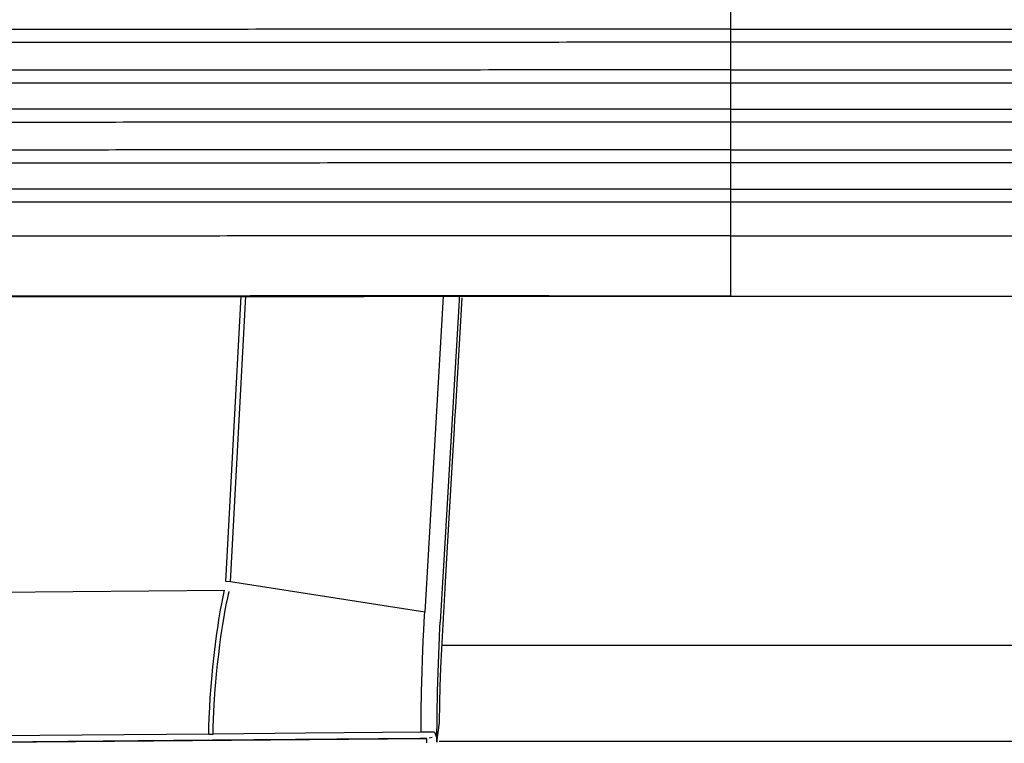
# Model space of a CAD drawing. Header units: millimetres. Extents: x -960 to 506, y 235 to 390.
# Tile 7 of 45: x -842 to -793, y 265 to 301. Entities that reach past the tile are written whole.
import ezdxf

# ---------------------------------------------------------------- set-up
doc = ezdxf.new("R2010")
doc.units = ezdxf.units.MM

# ---------------------------------------------------------------- blocks, each defined once
blk = doc.blocks.new('Gehaeuseblech-oben-S120__20', base_point=(-821.224, 264.818))
at = {"color": 1, "linetype": 'Continuous'}
for p, q in [((-431.634, 269.626), (-821.089, 269.626)), ((-431.144, 264.818), (-821.224, 264.818))]:
    blk.add_line(p, q, dxfattribs=at)
blk = doc.blocks.new('Seitenteil-rechts__30', base_point=(-877.344, 235.315))
at = {"color": 1, "linetype": 'Continuous'}
for p, q in [((-831.901, 272.826), (-831.133, 287.11)), ((-831.67, 272.805), (-830.9, 287.11)), ((-821.03, 287.113), (-821.048, 286.806)), ((-820.219, 287.113), (-820.23, 286.912)), ((-821.048, 286.806), (-821.95, 271.298)), ((-820.23, 286.912), (-821.167, 270.799)), ((-831.67, 272.805), (-831.901, 272.826)), ((-821.95, 271.298), (-831.67, 272.805)), ((-853.54, 272.197), (-831.966, 272.399)), ((-832.055, 271.986), (-831.966, 272.399)), ((-831.812, 272.01), (-831.74, 272.328)), ((-832.166, 271.406), (-832.111, 271.704)), ((-832.111, 271.704), (-832.055, 271.986)), ((-831.955, 271.289), (-831.884, 271.66)), ((-831.884, 271.66), (-831.812, 272.01)), ((-832.25, 270.917), (-832.166, 271.406)), ((-831.995, 271.063), (-831.955, 271.289)), ((-821.96, 271.125), (-821.95, 271.298)), ((-832.297, 270.618), (-832.25, 270.917)), ((-832.06, 270.671), (-831.995, 271.063)), ((-821.997, 270.413), (-821.96, 271.125)), ((-821.184, 270.503), (-821.167, 270.799)), ((-832.372, 270.108), (-832.297, 270.618)), ((-832.151, 270.056), (-832.106, 270.37)), ((-832.106, 270.37), (-832.06, 270.671)), ((-822.022, 269.859), (-821.997, 270.413)), ((-821.229, 269.585), (-821.184, 270.503)), ((-832.477, 269.278), (-832.372, 270.108)), ((-832.204, 269.659), (-832.151, 270.056)), ((-822.059, 268.903), (-822.022, 269.859)), ((-832.56, 268.534), (-832.477, 269.278)), ((-832.264, 269.175), (-832.204, 269.659)), ((-821.263, 268.733), (-821.229, 269.585)), ((-832.32, 268.685), (-832.264, 269.175)), ((-822.078, 268.314), (-822.059, 268.903)), ((-821.304, 267.316), (-821.263, 268.733)), ((-832.614, 267.959), (-832.56, 268.534)), ((-832.371, 268.19), (-832.32, 268.685)), ((-822.103, 267.314), (-822.078, 268.314)), ((-832.647, 267.571), (-832.614, 267.959)), ((-832.436, 267.439), (-832.408, 267.782)), ((-832.408, 267.782), (-832.371, 268.19)), ((-832.688, 267.003), (-832.647, 267.571)), ((-832.488, 266.681), (-832.436, 267.439)), ((-822.12, 266.297), (-822.103, 267.314)), ((-821.326, 266.139), (-821.304, 267.316)), ((-832.716, 266.52), (-832.688, 267.003)), ((-832.739, 266.01), (-832.716, 266.52)), ((-832.524, 265.919), (-832.508, 266.309)), ((-832.508, 266.309), (-832.488, 266.681)), ((-822.13, 265.287), (-822.12, 266.297)), ((-832.753, 265.547), (-832.739, 266.01)), ((-832.535, 265.537), (-832.524, 265.919)), ((-821.336, 264.782), (-821.326, 266.139)), ((-832.759, 265.193), (-832.753, 265.547)), ((-832.542, 265.194), (-832.535, 265.537)), ((-822.13, 265.287), (-827.916, 265.235)), ((-821.84, 265.286), (-822.13, 265.287)), ((-821.596, 265.283), (-821.84, 265.286)), ((-821.455, 265.28), (-821.596, 265.283)), ((-832.759, 265.193), (-858.844, 264.961)), ((-832.774, 264.879), (-849.925, 264.729)), ((-849.651, 264.729), (-821.863, 264.971)), ((-832.774, 264.879), (-832.574, 264.88)), ((-832.759, 265.193), (-832.542, 265.194)), ((-822.189, 264.969), (-832.574, 264.88)), ((-827.916, 265.235), (-832.542, 265.194)), ((-821.863, 264.971), (-822.189, 264.969)), ((-821.863, 264.971), (-821.86, 264.753)), ((-821.581, 265.024), (-821.73, 264.98))]:
    blk.add_line(p, q, dxfattribs=at)
at = {"color": 7, "linetype": 'Continuous'}
for p, q in [((-820.213, 284.717), (-820.078, 287.038)), ((-820.396, 281.551), (-820.213, 284.717)), ((-820.433, 280.918), (-820.396, 281.551)), ((-820.458, 280.496), (-820.433, 280.918)), ((-820.554, 278.836), (-820.458, 280.496)), ((-820.703, 276.275), (-820.554, 278.836)), ((-820.887, 273.109), (-820.703, 276.275)), ((-820.923, 272.476), (-820.887, 273.109)), ((-821.081, 269.767), (-820.923, 272.476)), ((-821.099, 269.439), (-821.081, 269.767)), ((-821.143, 268.506), (-821.099, 269.439)), ((-821.177, 267.559), (-821.143, 268.506)), ((-821.198, 266.751), (-821.177, 267.559)), ((-821.216, 265.752), (-821.198, 266.751)), ((-821.336, 264.782), (-821.216, 265.752)), ((-821.455, 265.28), (-821.362, 265.036)), ((-821.362, 265.036), (-821.336, 264.782))]:
    blk.add_line(p, q, dxfattribs=at)
blk = doc.blocks.new('Seitenteil-rechts-kpl__1__31', base_point=(-877.344, 235.315))
blk.add_blockref('Seitenteil-rechts__30', (-877.344, 235.315))
blk = doc.blocks.new('Gehaeuse-kpl_-S120__46', base_point=(-877.344, 235.315))
for name, p in [('Seitenteil-rechts-kpl__1__31', (-877.344, 235.315)), ('Gehaeuseblech-oben-S120__20', (-821.224, 264.818))]:
    blk.add_blockref(name, p)
blk = doc.blocks.new('Haltebuegel__47', base_point=(-902.62, 286.831))
at = {"color": 1, "linetype": 'Continuous'}
for p, q in [((-806.62, 300.475), (-806.62, 301.783)), ((-806.62, 300.475), (-227.62, 300.475)), ((-806.62, 299.821), (-806.62, 300.475)), ((-227.472, 299.821), (-806.62, 299.821)), ((-806.62, 298.437), (-806.62, 299.821)), ((-806.62, 298.437), (-227.085, 298.437)), ((-806.62, 297.783), (-806.62, 298.437)), ((-226.868, 297.783), (-806.62, 297.783)), ((-806.62, 296.475), (-806.62, 297.783)), ((-806.62, 296.475), (-226.367, 296.475)), ((-806.62, 295.821), (-806.62, 296.475)), ((-226.08, 295.821), (-806.62, 295.821)), ((-806.62, 294.437), (-806.62, 295.821)), ((-806.62, 294.437), (-225.387, 294.437)), ((-806.62, 293.783), (-806.62, 294.437)), ((-225.019, 293.783), (-806.62, 293.783)), ((-806.62, 292.475), (-806.62, 293.783)), ((-806.62, 292.475), (-224.189, 292.475)), ((-806.62, 291.821), (-806.62, 292.475)), ((-223.724, 291.821), (-806.62, 291.821)), ((-806.62, 290.129), (-806.62, 291.821)), ((-806.62, 290.129), (-222.339, 290.129)), ((-806.62, 287.114), (-806.62, 290.129)), ((-806.62, 287.114), (-219.026, 287.114))]:
    blk.add_line(p, q, dxfattribs=at)
at = {"color": 7, "linetype": 'Continuous'}
for p, q in [((-889.467, 287.031), (-806.62, 287.114)), ((-806.62, 287.114), (-219.026, 287.114))]:
    blk.add_line(p, q, dxfattribs=at)
at = {"color": 1, "linetype": 'Continuous'}
for points, knots in [([(-806.62, 300.475), (-810.746, 300.475), (-818.929, 300.475), (-829.745, 300.472), (-838.986, 300.469), (-846.623, 300.465), (-853.962, 300.461), (-860.948, 300.456), (-867.53, 300.451), (-873.204, 300.445), (-878.007, 300.439), (-881.982, 300.434), (-885.642, 300.428), (-888.972, 300.423), (-891.956, 300.416), (-894.582, 300.41), (-896.839, 300.404), (-898.719, 300.397), (-900.213, 300.391), (-901.314, 300.383), (-902.018, 300.38), (-902.355, 300.372), (-902.457, 300.369)], [0, 0, 0, 0, 12.377835, 24.548383, 32.448437, 40.099662, 47.459243, 54.465095, 61.059077, 67.20429, 71.487737, 75.467262, 79.130832, 82.466415, 85.456018, 88.084539, 90.344282, 92.227553, 93.723894, 94.826083, 95.531281, 95.836676, 95.836676, 95.836676, 95.836676]), ([(-806.62, 299.821), (-810.797, 299.821), (-819.08, 299.821), (-831.325, 299.818), (-843.149, 299.814), (-854.347, 299.807), (-864.728, 299.8), (-874.116, 299.791), (-882.348, 299.78), (-889.285, 299.769), (-894.807, 299.757), (-898.638, 299.745), (-901.074, 299.734), (-902.165, 299.726), (-902.62, 299.723)], [0, 0, 0, 0, 12.530514, 24.846629, 36.737611, 48.000003, 58.441103, 67.882261, 76.161938, 83.138466, 88.692476, 92.728943, 94.632434, 96.000118, 96.000118, 96.000118, 96.000118]), ([(-806.62, 298.437), (-810.797, 298.437), (-819.08, 298.436), (-831.325, 298.433), (-843.149, 298.429), (-854.347, 298.423), (-864.728, 298.415), (-874.116, 298.406), (-882.348, 298.396), (-889.285, 298.384), (-894.807, 298.372), (-898.638, 298.36), (-901.074, 298.349), (-902.165, 298.341), (-902.62, 298.338)], [0, 0, 0, 0, 12.530514, 24.846629, 36.737611, 48.000003, 58.441103, 67.882261, 76.161938, 83.138466, 88.692476, 92.728943, 94.632434, 96.000118, 96.000118, 96.000118, 96.000118]), ([(-806.62, 297.783), (-810.791, 297.783), (-819.06, 297.782), (-831.287, 297.779), (-843.091, 297.775), (-854.272, 297.769), (-864.637, 297.761), (-874.01, 297.752), (-882.23, 297.742), (-889.156, 297.73), (-894.669, 297.718), (-898.495, 297.706), (-900.927, 297.695), (-902.015, 297.688), (-902.47, 297.684)], [0, 0, 0, 0, 12.510936, 24.807806, 36.680208, 47.925003, 58.349789, 67.776195, 76.042935, 83.008562, 88.553894, 92.584054, 94.484571, 95.850118, 95.850118, 95.850118, 95.850118]), ([(-806.62, 296.475), (-810.746, 296.475), (-818.929, 296.475), (-829.746, 296.472), (-838.986, 296.469), (-846.623, 296.465), (-853.962, 296.461), (-860.949, 296.456), (-867.531, 296.451), (-873.205, 296.445), (-878.008, 296.439), (-881.983, 296.434), (-885.643, 296.428), (-888.972, 296.423), (-891.957, 296.416), (-894.583, 296.41), (-896.84, 296.404), (-898.719, 296.397), (-900.213, 296.391), (-901.314, 296.383), (-902.019, 296.38), (-902.355, 296.372), (-902.457, 296.369)], [0, 0, 0, 0, 12.378021, 24.548746, 32.448908, 40.10023, 47.459895, 54.465815, 61.059848, 67.205093, 71.488549, 75.468071, 79.131625, 82.46718, 85.45674, 88.085204, 90.344877, 92.228064, 93.724307, 94.826384, 95.531457, 95.836714, 95.836714, 95.836714, 95.836714]), ([(-806.62, 295.821), (-810.797, 295.821), (-819.08, 295.821), (-831.325, 295.818), (-843.149, 295.814), (-854.347, 295.807), (-864.728, 295.8), (-874.116, 295.791), (-882.348, 295.78), (-889.285, 295.769), (-894.807, 295.757), (-898.638, 295.745), (-901.074, 295.734), (-902.165, 295.726), (-902.62, 295.723)], [0, 0, 0, 0, 12.530514, 24.846629, 36.737611, 48.000003, 58.441103, 67.882261, 76.161938, 83.138466, 88.692476, 92.728943, 94.632434, 96.000118, 96.000118, 96.000118, 96.000118]), ([(-806.62, 294.437), (-810.797, 294.437), (-819.08, 294.436), (-831.325, 294.433), (-843.149, 294.429), (-854.347, 294.423), (-864.728, 294.415), (-874.116, 294.406), (-882.348, 294.396), (-889.285, 294.384), (-894.807, 294.372), (-898.638, 294.36), (-901.074, 294.349), (-902.165, 294.341), (-902.62, 294.338)], [0, 0, 0, 0, 12.530514, 24.846629, 36.737611, 48.000003, 58.441103, 67.882261, 76.161938, 83.138466, 88.692476, 92.728943, 94.632434, 96.000118, 96.000118, 96.000118, 96.000118]), ([(-806.62, 293.783), (-810.791, 293.783), (-819.06, 293.782), (-831.287, 293.779), (-843.091, 293.775), (-854.272, 293.769), (-864.637, 293.761), (-874.01, 293.752), (-882.23, 293.742), (-889.156, 293.73), (-894.669, 293.718), (-898.495, 293.706), (-900.927, 293.695), (-902.015, 293.688), (-902.47, 293.684)], [0, 0, 0, 0, 12.510936, 24.807806, 36.680208, 47.925003, 58.349789, 67.776195, 76.042935, 83.008562, 88.553894, 92.584054, 94.484571, 95.850118, 95.850118, 95.850118, 95.850118]), ([(-806.62, 292.475), (-810.746, 292.475), (-818.929, 292.475), (-829.746, 292.472), (-838.986, 292.469), (-846.623, 292.465), (-853.962, 292.461), (-860.949, 292.456), (-867.53, 292.451), (-873.205, 292.445), (-878.007, 292.439), (-881.983, 292.434), (-885.642, 292.428), (-888.972, 292.423), (-891.956, 292.416), (-894.582, 292.41), (-896.839, 292.404), (-898.719, 292.397), (-900.213, 292.391), (-901.314, 292.383), (-902.018, 292.38), (-902.355, 292.372), (-902.457, 292.369)], [0, 0, 0, 0, 12.377927, 24.548562, 32.448669, 40.099942, 47.459565, 54.46545, 61.059457, 67.204686, 71.488138, 75.467661, 79.131223, 82.466792, 85.456374, 88.084867, 90.344576, 92.227805, 93.724098, 94.826232, 95.531368, 95.836695, 95.836695, 95.836695, 95.836695]), ([(-806.62, 291.821), (-810.797, 291.821), (-819.08, 291.821), (-831.325, 291.818), (-843.149, 291.814), (-854.347, 291.807), (-864.728, 291.8), (-874.116, 291.791), (-882.348, 291.78), (-889.285, 291.769), (-894.807, 291.757), (-898.638, 291.745), (-901.074, 291.734), (-902.165, 291.726), (-902.62, 291.723)], [0, 0, 0, 0, 12.530514, 24.846629, 36.737611, 48.000003, 58.441103, 67.882261, 76.161938, 83.138466, 88.692476, 92.728943, 94.632434, 96.000118, 96.000118, 96.000118, 96.000118]), ([(-806.62, 290.129), (-810.797, 290.129), (-819.08, 290.129), (-831.325, 290.126), (-843.149, 290.121), (-854.347, 290.115), (-864.728, 290.107), (-874.116, 290.098), (-882.348, 290.088), (-889.285, 290.076), (-894.807, 290.065), (-898.638, 290.052), (-901.074, 290.042), (-902.165, 290.034), (-902.62, 290.03)], [0, 0, 0, 0, 12.530514, 24.846629, 36.737611, 48.000003, 58.441103, 67.882261, 76.161938, 83.138466, 88.692476, 92.728943, 94.632434, 96.000118, 96.000118, 96.000118, 96.000118]), ([(-806.62, 287.114), (-810.667, 287.118), (-818.69, 287.126), (-830.553, 287.122), (-842.007, 287.118), (-852.855, 287.112), (-862.912, 287.105), (-872.006, 287.096), (-879.982, 287.086), (-886.701, 287.075), (-892.051, 287.063), (-895.763, 287.051), (-898.123, 287.041), (-899.179, 287.033), (-899.62, 287.03)], [0, 0, 0, 0, 12.138939, 24.070175, 35.589563, 46.500006, 56.614821, 65.760944, 73.78188, 80.540392, 85.92084, 89.831167, 91.675174, 93.000117, 93.000117, 93.000117, 93.000117])]:
    blk.add_open_spline(points, degree=3, knots=knots, dxfattribs=at)
at = {"color": 7, "linetype": 'Continuous'}
blk.add_open_spline([(-806.62, 287.114), (-810.188, 287.114), (-817.263, 287.114), (-826.615, 287.112), (-834.605, 287.109), (-841.209, 287.106), (-847.557, 287.102), (-853.601, 287.098), (-859.296, 287.093), (-864.599, 287.088), (-869.472, 287.082), (-873.879, 287.076), (-877.521, 287.07), (-880.453, 287.064), (-882.737, 287.059), (-884.709, 287.056), (-886.358, 287.057), (-887.665, 287.056), (-888.621, 287.046), (-889.227, 287.036), (-889.516, 287.026), (-889.605, 287.023)], degree=3, knots=[0, 0, 0, 0, 10.701717, 21.224777, 28.05601, 34.672769, 41.038144, 47.098606, 52.804016, 58.122547, 63.009229, 67.42389, 71.341906, 73.93507, 76.220077, 78.19354, 79.852072, 81.165876, 82.116706, 82.718462, 82.984997, 82.984997, 82.984997, 82.984997], dxfattribs=at)
blk = doc.blocks.new('Haltebuegel-MAN-S120__69', base_point=(-960.383, 261.681))
blk.add_blockref('Haltebuegel__47', (-902.62, 286.831))
blk = doc.blocks.new('S120_1__70', base_point=(-960.383, 235.315))
for name, p in [('Haltebuegel-MAN-S120__69', (-960.383, 261.681)), ('Gehaeuse-kpl_-S120__46', (-877.344, 235.315))]:
    blk.add_blockref(name, p)
blk = doc.blocks.new('Drfsicht1', base_point=(-227, 359))
blk.add_blockref('S120_1__70', (-960.383, 235.315))

msp = doc.modelspace()

# ---------------------------------------------------------------- block references
msp.add_blockref('Drfsicht1', (-227, 359))

doc.saveas('drawing.dxf')
